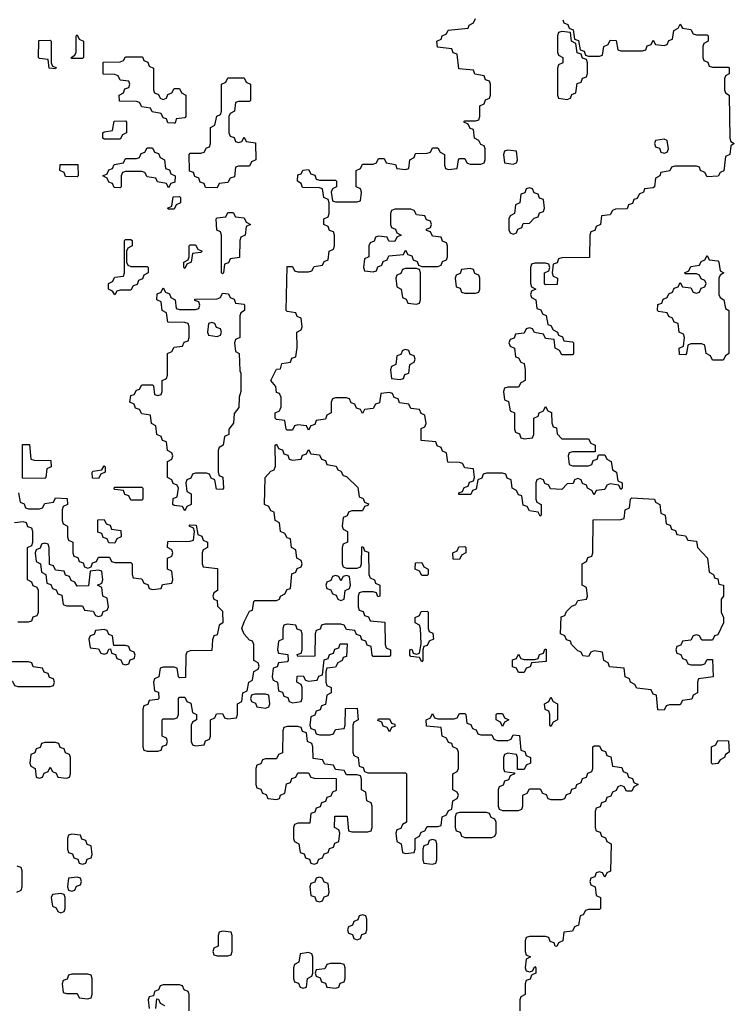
# Model space of a CAD drawing. Header units: inches. Extents: x 2777885 to 2884230, y 684484 to 829189.
# Tile 158 of 239: x 2857197 to 2859851, y 772854 to 776510. Entities that reach past the tile are written whole.
import ezdxf

# ---------------------------------------------------------------- set-up
doc = ezdxf.new("R2010")
doc.units = ezdxf.units.IN
doc.header["$MEASUREMENT"] = 0
doc.layers.add('C8757', color=7, linetype='Continuous')

msp = doc.modelspace()

# ---------------------------------------------------------------- linework, layer by layer
at = {"layer": 'C8757', "color": 6}
for points in [[(2859214, 776510), (2859218, 776498), (2859232.7, 776492.7), (2859238, 776478), (2859252.7, 776472.7), (2859258, 776438), (2859272.7, 776432.7), (2859278, 776398), (2859292.7, 776392.7), (2859298, 776378), (2859310, 776374), (2859350, 776374), (2859362, 776378), (2859366, 776410), (2859382, 776418), (2859390, 776434), (2859412.7, 776432.7), (2859418, 776398), (2859430, 776394), (2859510, 776394), (2859522, 776398), (2859527.3, 776412.7), (2859542, 776418), (2859550, 776434), (2859558, 776418), (2859590, 776414), (2859602, 776418), (2859607.3, 776432.7), (2859622, 776438), (2859626, 776470), (2859642, 776478), (2859650, 776494), (2859658, 776478), (2859690, 776474), (2859698, 776458), (2859710, 776454), (2859750, 776454), (2859754, 776450), (2859754, 776430), (2859738, 776422), (2859734, 776410), (2859734, 776370), (2859738, 776358), (2859752.7, 776352.7), (2859758, 776338), (2859770, 776334), (2859830, 776334), (2859832, 776330), (2859831.6, 776308.4), (2859818, 776302), (2859814, 776290), (2859814, 776250), (2859818, 776238), (2859832, 776230), (2859834, 776070), (2859838, 776058), (2859851, 776050), (2859838, 776042), (2859834, 776010), (2859818, 776002), (2859811.6, 775948.4), (2859798, 775942), (2859791.6, 775928.4), (2859750, 775926), (2859742, 775942), (2859726, 775950), (2859722, 775962), (2859710, 775966), (2859630, 775966), (2859618, 775962), (2859611.6, 775948.4), (2859578, 775942), (2859574, 775930), (2859558, 775922), (2859554, 775890), (2859550, 775886), (2859518, 775882), (2859514, 775870), (2859498, 775862), (2859490, 775846), (2859478, 775842), (2859472.7, 775827.3), (2859458, 775822), (2859452.7, 775807.3), (2859410, 775806), (2859398, 775802), (2859390, 775786), (2859358, 775782), (2859354, 775750), (2859338, 775742), (2859332.7, 775727.3), (2859318, 775722), (2859314, 775710), (2859312.7, 775627.3), (2859210, 775626), (2859198, 775622), (2859192.7, 775607.3), (2859178, 775602), (2859174, 775570), (2859178, 775558), (2859194, 775550), (2859192.7, 775527.3), (2859150, 775526), (2859146, 775530), (2859146, 775570), (2859162, 775578), (2859166, 775590), (2859162, 775602), (2859150, 775606), (2859110, 775606), (2859098, 775602), (2859094, 775590), (2859094, 775530), (2859098, 775518), (2859114, 775510), (2859098, 775502), (2859094, 775490), (2859098, 775478), (2859114, 775470), (2859118, 775438), (2859132.7, 775432.7), (2859138, 775418), (2859151.6, 775411.6), (2859158, 775378), (2859170, 775374), (2859178, 775358), (2859194, 775350), (2859198, 775338), (2859212.7, 775332.7), (2859218, 775318), (2859250, 775314), (2859254, 775310), (2859254, 775270), (2859250, 775266), (2859210, 775266), (2859202, 775282), (2859186, 775290), (2859182, 775322), (2859150, 775326), (2859142, 775342), (2859108.4, 775348.4), (2859102, 775362), (2859090, 775366), (2859078, 775362), (2859070, 775346), (2859038, 775342), (2859032.7, 775327.3), (2859018, 775322), (2859014, 775310), (2859018, 775298), (2859034, 775290), (2859038, 775258), (2859050, 775254), (2859058, 775238), (2859070, 775234), (2859074, 775210), (2859074, 775170), (2859058, 775162), (2859050, 775146), (2859010, 775146), (2858998, 775142), (2858994, 775130), (2858998, 775098), (2859012.7, 775092.7), (2859018, 775058), (2859034, 775050), (2859034, 774990), (2859038, 774978), (2859052.7, 774972.7), (2859058, 774958), (2859070, 774954), (2859102, 774958), (2859106, 774970), (2859106, 775030), (2859122, 775038), (2859126, 775050), (2859142, 775058), (2859150, 775074), (2859158, 775058), (2859171.6, 775051.6), (2859172.7, 775012.7), (2859178, 774998), (2859190, 774994), (2859192.7, 774972.7), (2859210, 774954), (2859310, 774954), (2859318, 774938), (2859334, 774930), (2859334, 774906), (2859250, 774906), (2859238, 774902), (2859234, 774890), (2859238, 774858), (2859250, 774854), (2859310, 774854), (2859322, 774858), (2859327.3, 774872.7), (2859342, 774878), (2859346, 774894), (2859370, 774894), (2859378, 774878), (2859394, 774870), (2859398, 774838), (2859414, 774830), (2859418, 774798), (2859434, 774790), (2859434, 774770), (2859430, 774766), (2859422, 774782), (2859390, 774786), (2859378, 774782), (2859370, 774766), (2859338, 774762), (2859330, 774746), (2859322, 774762), (2859306, 774770), (2859302, 774782), (2859287.3, 774787.3), (2859282, 774802), (2859270, 774806), (2859258, 774802), (2859252.7, 774787.3), (2859230, 774786), (2859210, 774766), (2859168.4, 774768.4), (2859162, 774782), (2859147.3, 774787.3), (2859142, 774802), (2859130, 774806), (2859118, 774802), (2859114, 774790), (2859114, 774730), (2859118, 774718), (2859134, 774710), (2859134, 774670), (2859130, 774666), (2859122, 774682), (2859090, 774686), (2859082, 774702), (2859067.3, 774707.3), (2859062, 774742), (2859050, 774746), (2859042, 774762), (2859026, 774770), (2859022, 774802), (2859007.3, 774807.3), (2859002, 774822), (2858990, 774826), (2858930, 774826), (2858918, 774822), (2858912.7, 774807.3), (2858898, 774802), (2858892.7, 774767.3), (2858878, 774762), (2858872.7, 774747.3), (2858827.3, 774747.3), (2858827.3, 774752.7), (2858842, 774758), (2858847.3, 774772.7), (2858862, 774778), (2858867.3, 774792.7), (2858882, 774798), (2858886, 774810), (2858882, 774842), (2858850, 774846), (2858842, 774862), (2858830, 774866), (2858787.3, 774867.3), (2858782, 774902), (2858767.3, 774907.3), (2858762, 774922), (2858747.3, 774927.3), (2858742, 774942), (2858687.3, 774947.3), (2858688.4, 774991.6), (2858702, 774998), (2858706, 775010), (2858702, 775042), (2858687.3, 775047.3), (2858682, 775062), (2858650, 775066), (2858642, 775082), (2858607.3, 775087.3), (2858602, 775102), (2858587.3, 775107.3), (2858582, 775122), (2858570, 775126), (2858538, 775122), (2858532.7, 775087.3), (2858518, 775082), (2858510, 775066), (2858478, 775062), (2858470, 775048), (2858462, 775062), (2858447.3, 775067.3), (2858442, 775082), (2858427.3, 775087.3), (2858422, 775102), (2858410, 775106), (2858370, 775106), (2858358, 775102), (2858354, 775090), (2858354, 775050), (2858338, 775042), (2858332.7, 775027.3), (2858298, 775022), (2858292.7, 775007.3), (2858278, 775002), (2858270, 774986), (2858262, 775002), (2858230, 775006), (2858218, 775002), (2858210, 774986), (2858190, 774986), (2858186, 774990), (2858182, 775022), (2858150, 775026), (2858146, 775030), (2858146, 775050), (2858162, 775058), (2858167.3, 775072.7), (2858167.3, 775107.3), (2858162, 775122), (2858150, 775126), (2858148, 775148), (2858129.2, 775170), (2858150, 775212), (2858166, 775214), (2858170, 775234), (2858202, 775238), (2858207.3, 775252.7), (2858222, 775258), (2858227.3, 775292.7), (2858226, 775350), (2858242, 775358), (2858246, 775370), (2858242, 775402), (2858227.3, 775407.3), (2858222, 775422), (2858190, 775426), (2858186, 775430), (2858190, 775594), (2858210, 775594), (2858218, 775578), (2858230, 775574), (2858270, 775574), (2858282, 775578), (2858290, 775594), (2858322, 775598), (2858327.3, 775612.7), (2858342, 775618), (2858346, 775650), (2858362, 775658), (2858366, 775670), (2858366, 775710), (2858362, 775722), (2858347.3, 775727.3), (2858342, 775742), (2858326, 775750), (2858326, 775770), (2858342, 775778), (2858346, 775790), (2858346, 775830), (2858342, 775842), (2858326, 775850), (2858322, 775882), (2858310, 775886), (2858247.3, 775887.3), (2858242, 775902), (2858228, 775910), (2858230, 775934), (2858242, 775938), (2858248.7, 775951.3), (2858270, 775954), (2858278, 775938), (2858292.7, 775932.7), (2858298, 775918), (2858310, 775914), (2858370, 775914), (2858374, 775910), (2858374, 775890), (2858358, 775882), (2858354, 775870), (2858358, 775838), (2858370, 775834), (2858450, 775834), (2858462, 775838), (2858466, 775870), (2858462, 775882), (2858446, 775890), (2858446, 775950), (2858462, 775958), (2858470, 775974), (2858510, 775974), (2858522, 775978), (2858530, 775994), (2858550, 775994), (2858558, 775978), (2858592.7, 775972.7), (2858598, 775958), (2858630, 775954), (2858642, 775958), (2858646, 775990), (2858662, 775998), (2858667.3, 776012.7), (2858710, 776014), (2858722, 776018), (2858730, 776034), (2858750, 776034), (2858758, 776018), (2858774, 776010), (2858774, 775970), (2858778, 775958), (2858790, 775954), (2858822, 775958), (2858826, 775990), (2858830, 775994), (2858850, 775994), (2858858, 775978), (2858870, 775974), (2858910, 775974), (2858922, 775978), (2858926, 775990), (2858926, 776030), (2858922, 776042), (2858910, 776046), (2858902, 776062), (2858886, 776070), (2858882, 776102), (2858870, 776106), (2858862, 776122), (2858846, 776130), (2858850, 776134), (2858890, 776134), (2858902, 776138), (2858906, 776150), (2858906, 776190), (2858922, 776198), (2858927.3, 776212.7), (2858942, 776218), (2858946, 776230), (2858946, 776270), (2858942, 776282), (2858927.3, 776287.3), (2858922, 776302), (2858887.3, 776307.3), (2858882, 776322), (2858827.3, 776327.3), (2858822, 776382), (2858807.3, 776387.3), (2858802, 776402), (2858748.4, 776408.4), (2858746, 776430), (2858762, 776438), (2858766, 776450), (2858782, 776458), (2858788.4, 776471.6), (2858862, 776478), (2858866, 776490), (2858882, 776498), (2858890, 776514)], [(2857192.7, 774752.7), (2857198, 774718), (2857212.7, 774712.7), (2857218, 774698), (2857230, 774694), (2857270, 774694), (2857282, 774698), (2857290, 774714), (2857322, 774718), (2857330, 774734), (2857372.7, 774732.7), (2857374, 774710), (2857358, 774702), (2857354, 774690), (2857354, 774650), (2857358, 774638), (2857374, 774630), (2857374, 774590), (2857378, 774578), (2857394, 774570), (2857394, 774530), (2857398, 774518), (2857412.7, 774512.7), (2857418, 774498), (2857432.7, 774492.7), (2857438, 774478), (2857450, 774474), (2857462, 774478), (2857467.3, 774492.7), (2857482, 774498), (2857490, 774514), (2857530, 774514), (2857538, 774498), (2857550, 774494), (2857610, 774494), (2857614, 774490), (2857614, 774450), (2857618, 774438), (2857650, 774434), (2857658, 774418), (2857672.7, 774412.7), (2857678, 774398), (2857690, 774394), (2857722, 774398), (2857727.3, 774412.7), (2857762, 774418), (2857766, 774430), (2857762, 774462), (2857746, 774470), (2857746, 774510), (2857762, 774518), (2857766, 774530), (2857762, 774542), (2857746, 774550), (2857747.3, 774572.7), (2857830, 774574), (2857842, 774578), (2857846, 774610), (2857842, 774622), (2857826, 774630), (2857830, 774634), (2857852.7, 774632.7), (2857858, 774598), (2857872.7, 774592.7), (2857878, 774578), (2857894, 774570), (2857894, 774550), (2857878, 774542), (2857874, 774530), (2857874, 774490), (2857878, 774478), (2857931.6, 774471.6), (2857931.3, 774390), (2857918, 774382), (2857914, 774370), (2857918, 774358), (2857930, 774354), (2857932, 774332), (2857950, 774314), (2857951.3, 774270), (2857938, 774262), (2857930, 774226), (2857918, 774222), (2857912.7, 774207.3), (2857910, 774168), (2857830, 774166), (2857818, 774162), (2857814, 774150), (2857812.7, 774067.3), (2857790, 774066), (2857786, 774070), (2857782, 774102), (2857770, 774106), (2857730, 774106), (2857718, 774102), (2857714, 774070), (2857698, 774062), (2857694, 774050), (2857698, 774018), (2857712.7, 774012.7), (2857714, 773990), (2857710, 773986), (2857678, 773982), (2857672.7, 773967.3), (2857658, 773962), (2857654, 773950), (2857654, 773810), (2857658, 773798), (2857670, 773794), (2857710, 773794), (2857722, 773798), (2857727.3, 773812.7), (2857742, 773818), (2857746, 773830), (2857742, 773842), (2857726, 773850), (2857726, 773910), (2857730, 773914), (2857770, 773914), (2857782, 773918), (2857786, 773930), (2857786, 773990), (2857790, 773994), (2857810, 773994), (2857818, 773978), (2857832.7, 773972.7), (2857838, 773938), (2857854, 773930), (2857854, 773910), (2857838, 773902), (2857834, 773890), (2857834, 773830), (2857838, 773818), (2857850, 773814), (2857882, 773818), (2857887.3, 773832.7), (2857902, 773838), (2857906, 773850), (2857906, 773910), (2857922, 773918), (2857927.3, 773932.7), (2857950, 773934), (2857958, 773918), (2857970, 773914), (2858002, 773918), (2858006, 773930), (2858006, 773970), (2858022, 773978), (2858026, 774010), (2858042, 774018), (2858048, 774050), (2858062, 774058), (2858066, 774090), (2858082, 774098), (2858086, 774110), (2858082, 774122), (2858066, 774130), (2858066, 774190), (2858062, 774202), (2858050, 774206), (2858030, 774228), (2858022, 774250), (2858030, 774274), (2858050, 774314), (2858062, 774318), (2858066, 774350), (2858070, 774354), (2858150, 774354), (2858162, 774358), (2858166, 774370), (2858182, 774378), (2858190, 774394), (2858202, 774398), (2858207.3, 774452.7), (2858222, 774458), (2858227.3, 774472.7), (2858242, 774478), (2858246, 774490), (2858242, 774502), (2858226, 774510), (2858222, 774542), (2858206, 774550), (2858202, 774582), (2858190, 774586), (2858182, 774602), (2858166, 774610), (2858162, 774642), (2858146, 774650), (2858142, 774682), (2858130, 774686), (2858122, 774702), (2858106, 774710), (2858109, 774810), (2858130, 774834), (2858142, 774838), (2858147.3, 774852.7), (2858146, 774930), (2858150, 774934), (2858158, 774918), (2858172.7, 774912.7), (2858178, 774898), (2858192.7, 774892.7), (2858198, 774878), (2858210, 774874), (2858242, 774878), (2858247.3, 774892.7), (2858262, 774898), (2858270, 774914), (2858278, 774898), (2858310, 774894), (2858318, 774878), (2858332.7, 774872.7), (2858338, 774858), (2858372.7, 774852.7), (2858378, 774838), (2858390, 774834), (2858398, 774818), (2858410, 774814), (2858452.7, 774772.7), (2858458, 774738), (2858472.7, 774732.7), (2858478, 774718), (2858492.7, 774712.7), (2858490, 774706), (2858478, 774702), (2858470, 774686), (2858430, 774686), (2858418, 774682), (2858412.7, 774667.3), (2858398, 774662), (2858394, 774630), (2858398, 774618), (2858414, 774610), (2858414, 774570), (2858398, 774562), (2858394, 774550), (2858394, 774490), (2858398, 774478), (2858410, 774474), (2858450, 774474), (2858462, 774478), (2858466, 774490), (2858467.3, 774552.7), (2858472.7, 774552.7), (2858478, 774538), (2858492.7, 774532.7), (2858494, 774450), (2858498, 774438), (2858514, 774430), (2858518, 774418), (2858534, 774410), (2858534, 774370), (2858527.3, 774367.3), (2858522, 774382), (2858510, 774386), (2858470, 774386), (2858458, 774382), (2858454, 774370), (2858454, 774330), (2858458, 774318), (2858472.7, 774312.7), (2858478, 774298), (2858492.7, 774292.7), (2858498, 774278), (2858552.7, 774272.7), (2858554, 774190), (2858558, 774178), (2858574, 774170), (2858574, 774150), (2858570, 774146), (2858510, 774146), (2858506, 774150), (2858502, 774182), (2858487.3, 774187.3), (2858482, 774202), (2858467.3, 774207.3), (2858462, 774222), (2858447.3, 774227.3), (2858442, 774242), (2858410, 774246), (2858402, 774262), (2858390, 774266), (2858330, 774266), (2858318, 774262), (2858312.7, 774247.3), (2858298, 774242), (2858294, 774230), (2858292.7, 774147.3), (2858230, 774146), (2858227.3, 774152.7), (2858242, 774158), (2858246, 774170), (2858246, 774230), (2858242, 774242), (2858227.3, 774247.3), (2858222, 774262), (2858190, 774266), (2858178, 774262), (2858174, 774250), (2858174, 774210), (2858158, 774202), (2858154, 774170), (2858158, 774158), (2858192.7, 774152.7), (2858194, 774130), (2858190, 774126), (2858158, 774122), (2858152.7, 774107.3), (2858138, 774102), (2858134, 774070), (2858138, 774058), (2858154, 774050), (2858158, 774018), (2858172.7, 774012.7), (2858178, 773998), (2858192.7, 773992.7), (2858198, 773978), (2858210, 773974), (2858242, 773978), (2858246, 773990), (2858246, 774030), (2858242, 774042), (2858226, 774050), (2858227.3, 774072.7), (2858250, 774074), (2858258, 774058), (2858270, 774054), (2858302, 774058), (2858307.3, 774072.7), (2858322, 774078), (2858327.3, 774132.7), (2858342, 774138), (2858347.3, 774152.7), (2858362, 774158), (2858367.3, 774172.7), (2858382, 774178), (2858387.3, 774192.7), (2858412.7, 774192.7), (2858410, 774146), (2858398, 774142), (2858394, 774130), (2858378, 774122), (2858370, 774106), (2858338, 774102), (2858334, 774090), (2858334, 774050), (2858338, 774038), (2858354, 774030), (2858354, 774010), (2858338, 774002), (2858332.7, 773967.3), (2858318, 773962), (2858312.7, 773947.3), (2858298, 773942), (2858292.7, 773927.3), (2858278, 773922), (2858274, 773890), (2858278, 773878), (2858292.7, 773872.7), (2858298, 773858), (2858310, 773854), (2858350, 773854), (2858362, 773858), (2858370, 773874), (2858402, 773878), (2858406, 773890), (2858407.3, 773952.7), (2858450, 773954), (2858454, 773910), (2858438, 773902), (2858434, 773890), (2858434, 773790), (2858438, 773778), (2858454, 773770), (2858458, 773738), (2858472.7, 773732.7), (2858478, 773718), (2858490, 773714), (2858630, 773714), (2858634, 773710), (2858634, 773530), (2858618, 773522), (2858612.7, 773507.3), (2858598, 773502), (2858594, 773490), (2858598, 773458), (2858614, 773450), (2858618, 773418), (2858630, 773414), (2858662, 773418), (2858666, 773430), (2858666, 773470), (2858682, 773478), (2858687.3, 773492.7), (2858702, 773498), (2858710, 773514), (2858750, 773514), (2858762, 773518), (2858766, 773550), (2858782, 773558), (2858790, 773574), (2858802, 773578), (2858806, 773610), (2858822, 773618), (2858826, 773630), (2858822, 773642), (2858806, 773650), (2858806, 773710), (2858822, 773718), (2858826, 773730), (2858826, 773790), (2858822, 773802), (2858806, 773810), (2858802, 773822), (2858790, 773826), (2858782, 773842), (2858766, 773850), (2858762, 773882), (2858707.3, 773887.3), (2858706, 773910), (2858722, 773918), (2858730, 773934), (2858738, 773918), (2858750, 773914), (2858810, 773914), (2858822, 773918), (2858830, 773934), (2858850, 773934), (2858854, 773930), (2858858, 773898), (2858872.7, 773892.7), (2858878, 773878), (2858892.7, 773872.7), (2858898, 773858), (2858910, 773854), (2858950, 773854), (2858958, 773838), (2858970, 773834), (2859010, 773834), (2859022, 773838), (2859030, 773854), (2859052.7, 773852.7), (2859058, 773798), (2859072.7, 773792.7), (2859078, 773778), (2859094, 773770), (2859094, 773750), (2859078, 773742), (2859070, 773726), (2859046, 773726), (2859046, 773770), (2859042, 773782), (2859010, 773786), (2858998, 773782), (2858994, 773770), (2858994, 773730), (2858998, 773718), (2859034, 773714), (2859034, 773710), (2859018, 773702), (2859012.7, 773687.3), (2858998, 773682), (2858992.7, 773667.3), (2858978, 773662), (2858974, 773650), (2858974, 773590), (2858978, 773578), (2858990, 773574), (2859050, 773574), (2859062, 773578), (2859066, 773590), (2859066, 773630), (2859082, 773638), (2859090, 773654), (2859130, 773654), (2859138, 773638), (2859152.7, 773632.7), (2859158, 773618), (2859170, 773614), (2859210, 773614), (2859222, 773618), (2859227.3, 773632.7), (2859242, 773638), (2859247.3, 773652.7), (2859262, 773658), (2859266, 773670), (2859282, 773678), (2859287.3, 773692.7), (2859302, 773698), (2859307.3, 773712.7), (2859322, 773718), (2859326, 773730), (2859326, 773810), (2859330, 773814), (2859350, 773814), (2859358, 773798), (2859372.7, 773792.7), (2859378, 773778), (2859392.7, 773772.7), (2859398, 773738), (2859432.7, 773732.7), (2859438, 773718), (2859452.7, 773712.7), (2859458, 773698), (2859472.7, 773692.7), (2859478, 773678), (2859494, 773670), (2859478, 773662), (2859470, 773646), (2859450, 773646), (2859442, 773662), (2859430, 773666), (2859418, 773662), (2859412.7, 773647.3), (2859398, 773642), (2859392.7, 773627.3), (2859378, 773622), (2859372.7, 773607.3), (2859358, 773602), (2859352.7, 773587.3), (2859338, 773582), (2859334, 773570), (2859334, 773510), (2859338, 773498), (2859352.7, 773492.7), (2859358, 773478), (2859372.7, 773472.7), (2859378, 773458), (2859394, 773450), (2859391.6, 773348.4), (2859378, 773342), (2859370, 773326), (2859362, 773342), (2859350, 773346), (2859338, 773342), (2859332.7, 773327.3), (2859318, 773322), (2859314, 773310), (2859318, 773298), (2859334, 773290), (2859338, 773258), (2859354, 773250), (2859354, 773210), (2859350, 773206), (2859310, 773206), (2859298, 773202), (2859290, 773186), (2859278, 773182), (2859272.7, 773147.3), (2859258, 773142), (2859250, 773126), (2859218, 773122), (2859214, 773090), (2859198, 773082), (2859191.6, 773068.4), (2859186, 773070), (2859182, 773082), (2859167.3, 773087.3), (2859162, 773102), (2859150, 773106), (2859090, 773106), (2859078, 773102), (2859074, 773090), (2859074, 773050), (2859078, 773038), (2859094, 773030), (2859078, 773022), (2859074, 772990), (2859078, 772978), (2859090, 772974), (2859102, 772978), (2859110, 772994), (2859114, 772990), (2859114, 772970), (2859098, 772962), (2859092.7, 772947.3), (2859078, 772942), (2859074, 772930), (2859074, 772890), (2859058, 772882), (2859054, 772870), (2859054, 772830)], [(2857190, 774274), (2857230, 774274), (2857242, 774278), (2857247.3, 774292.7), (2857262, 774298), (2857266, 774310), (2857266, 774390), (2857262, 774402), (2857247.3, 774407.3), (2857242, 774422), (2857226, 774430), (2857226, 774550), (2857242, 774558), (2857246, 774570), (2857246, 774610), (2857242, 774622), (2857227.3, 774627.3), (2857222, 774642), (2857210, 774646), (2857178, 774642)], [(2857186, 773270), (2857202, 773278), (2857206, 773290), (2857206, 773350), (2857202, 773362), (2857187.3, 773367.3)], [(2857826, 772830), (2857826, 772890), (2857822, 772902), (2857807.3, 772907.3), (2857802, 772922), (2857790, 772926), (2857730, 772926), (2857718, 772922), (2857712.7, 772907.3), (2857698, 772902), (2857694, 772886), (2857678, 772882), (2857674, 772870), (2857678, 772838)], [(2857702, 772838), (2857706, 772874), (2857712.7, 772872.7), (2857718, 772858), (2857734, 772850)]]:
    msp.add_lwpolyline(points, dxfattribs=at)
for points in [[(2859210, 776466), (2859198, 776462), (2859194, 776450), (2859194, 776390), (2859198, 776378), (2859214, 776370), (2859214, 776350), (2859198, 776342), (2859194, 776330), (2859194, 776230), (2859198, 776218), (2859230, 776214), (2859242, 776218), (2859247.3, 776232.7), (2859262, 776238), (2859267.3, 776272.7), (2859282, 776278), (2859287.3, 776292.7), (2859302, 776298), (2859306, 776310), (2859306, 776350), (2859302, 776362), (2859287.3, 776367.3), (2859282, 776382), (2859267.3, 776387.3), (2859262, 776422), (2859246, 776430), (2859242, 776462)], [(2857330, 776328), (2857306, 776330), (2857302, 776362), (2857270, 776366), (2857266, 776370), (2857267.3, 776432.7), (2857310, 776434), (2857314, 776430), (2857314, 776350), (2857318, 776338), (2857332.7, 776332.7)], [(2857390, 776366), (2857388, 776370), (2857402, 776378), (2857406, 776390), (2857406, 776450), (2857410, 776454), (2857418, 776438), (2857434, 776430), (2857434, 776370), (2857430, 776366)], [(2857730, 776214), (2857742, 776218), (2857747.3, 776232.7), (2857762, 776238), (2857770, 776254), (2857790, 776254), (2857798, 776238), (2857814, 776230), (2857814, 776150), (2857810, 776146), (2857778, 776142), (2857774, 776126), (2857770, 776126), (2857747.3, 776127.3), (2857742, 776142), (2857730, 776146), (2857722, 776162), (2857688.4, 776168.4), (2857682, 776182), (2857650, 776186), (2857642, 776202), (2857630, 776206), (2857567.3, 776207.3), (2857566, 776230), (2857582, 776238), (2857587.3, 776252.7), (2857602, 776258), (2857606, 776270), (2857602, 776282), (2857570, 776286), (2857562, 776302), (2857550, 776306), (2857507.3, 776307.3), (2857507.3, 776352.7), (2857570, 776354), (2857582, 776358), (2857590, 776372), (2857652.7, 776372.7), (2857658, 776358), (2857672.7, 776352.7), (2857678, 776338), (2857694, 776330), (2857694, 776250), (2857698, 776238), (2857712.7, 776232.7), (2857718, 776218)], [(2858010, 776054), (2858022, 776058), (2858030, 776074), (2858038, 776058), (2858072.7, 776052.7), (2858074, 775990), (2858058, 775982), (2858050, 775966), (2858010, 775966), (2857998, 775962), (2857994, 775926), (2857978, 775922), (2857970, 775906), (2857938, 775902), (2857930, 775886), (2857887.3, 775887.3), (2857882, 775902), (2857867.3, 775907.3), (2857862, 775922), (2857847.3, 775927.3), (2857842, 775942), (2857827.3, 775947.3), (2857826, 776010), (2857830, 776014), (2857870, 776014), (2857882, 776018), (2857890, 776034), (2857902, 776038), (2857906, 776050), (2857906, 776110), (2857922, 776118), (2857928.4, 776151.6), (2857942, 776158), (2857946, 776170), (2857946, 776270), (2857962, 776278), (2857970, 776294), (2858030, 776294), (2858038, 776278), (2858054, 776270), (2858054, 776210), (2858050, 776206), (2858010, 776206), (2857998, 776202), (2857994, 776170), (2857978, 776162), (2857974, 776150), (2857974, 776090), (2857978, 776078), (2857992.7, 776072.7), (2857998, 776058)], [(2857510, 776066), (2857506, 776070), (2857506, 776090), (2857510, 776094), (2857542, 776098), (2857547.3, 776132.7), (2857590, 776134), (2857594, 776130), (2857594, 776090), (2857578, 776082), (2857570, 776066)], [(2859590, 776066), (2859558, 776062), (2859554, 776050), (2859558, 776038), (2859572.7, 776032.7), (2859578, 776018), (2859590, 776014), (2859602, 776018), (2859606, 776030), (2859602, 776062)], [(2857750, 775886), (2857742, 775902), (2857708.4, 775908.4), (2857702, 775922), (2857670, 775926), (2857662, 775942), (2857650, 775946), (2857590, 775946), (2857578, 775942), (2857574, 775930), (2857574, 775890), (2857570, 775886), (2857547.3, 775887.3), (2857542, 775902), (2857527.3, 775907.3), (2857522, 775922), (2857506, 775930), (2857522, 775938), (2857527.3, 775952.7), (2857542, 775958), (2857547.3, 775972.7), (2857582, 775978), (2857590, 775994), (2857630, 775994), (2857642, 775998), (2857647.3, 776012.7), (2857662, 776018), (2857670, 776034), (2857690, 776034), (2857698, 776018), (2857712.7, 776012.7), (2857718, 775998), (2857734, 775990), (2857738, 775958), (2857752.7, 775952.7), (2857758, 775938), (2857774, 775930), (2857772.7, 775907.3), (2857758, 775902)], [(2859010, 776026), (2858998, 776022), (2858994, 776010), (2858998, 775978), (2859030, 775974), (2859042, 775978), (2859046, 775990), (2859042, 776022)], [(2857410, 775926), (2857367.3, 775927.3), (2857362, 775942), (2857346, 775950), (2857347.3, 775972.7), (2857412.7, 775972.7), (2857414, 775930)], [(2859090, 775886), (2859078, 775882), (2859072.7, 775867.3), (2859058, 775862), (2859054, 775830), (2859038, 775822), (2859034, 775790), (2859018, 775782), (2859014, 775770), (2859014, 775730), (2859018, 775718), (2859030, 775714), (2859042, 775718), (2859047.3, 775732.7), (2859062, 775738), (2859067.3, 775752.7), (2859090, 775754), (2859107.3, 775772.7), (2859122, 775778), (2859127.3, 775792.7), (2859142, 775798), (2859146, 775810), (2859142, 775842), (2859127.3, 775847.3), (2859122, 775862), (2859107.3, 775867.3), (2859102, 775882)], [(2857750, 775806), (2857746, 775810), (2857762, 775818), (2857767.3, 775852.7), (2857790, 775854), (2857794, 775850), (2857794, 775830), (2857778, 775822), (2857770, 775806)], [(2858650, 775806), (2858590, 775806), (2858578, 775802), (2858574, 775790), (2858574, 775750), (2858578, 775738), (2858592.7, 775732.7), (2858598, 775718), (2858614, 775710), (2858598, 775702), (2858590, 775686), (2858567.3, 775687.3), (2858562, 775702), (2858530, 775706), (2858518, 775702), (2858512.7, 775687.3), (2858498, 775682), (2858494, 775670), (2858494, 775630), (2858478, 775622), (2858474, 775590), (2858478, 775578), (2858510, 775574), (2858522, 775578), (2858527.3, 775592.7), (2858542, 775598), (2858547.3, 775612.7), (2858562, 775618), (2858567.3, 775632.7), (2858622, 775638), (2858630, 775654), (2858638, 775638), (2858652.7, 775632.7), (2858658, 775618), (2858672.7, 775612.7), (2858678, 775598), (2858690, 775594), (2858750, 775594), (2858762, 775598), (2858767.3, 775612.7), (2858782, 775618), (2858786, 775630), (2858786, 775670), (2858782, 775682), (2858767.3, 775687.3), (2858762, 775702), (2858730, 775706), (2858722, 775722), (2858707.3, 775727.3), (2858707.3, 775732.7), (2858722, 775738), (2858726, 775750), (2858722, 775762), (2858707.3, 775767.3), (2858702, 775782), (2858670, 775786), (2858662, 775802)], [(2857950, 775566), (2857946, 775570), (2857946, 775710), (2857942, 775722), (2857928.4, 775728.4), (2857926, 775770), (2857930, 775774), (2857962, 775778), (2857970, 775794), (2857990, 775794), (2857998, 775778), (2858030, 775774), (2858038, 775758), (2858054, 775750), (2858038, 775742), (2858034, 775710), (2858018, 775702), (2858014, 775690), (2858012.7, 775627.3), (2857978, 775622), (2857972.7, 775607.3), (2857958, 775602), (2857954, 775570)], [(2857610, 775594), (2857670, 775594), (2857674, 775590), (2857674, 775570), (2857658, 775562), (2857652.7, 775547.3), (2857638, 775542), (2857632.7, 775527.3), (2857618, 775522), (2857610, 775506), (2857570, 775506), (2857558, 775502), (2857550, 775488), (2857542, 775502), (2857526, 775510), (2857526, 775530), (2857542, 775538), (2857550, 775554), (2857582, 775558), (2857586, 775570), (2857586, 775690), (2857590, 775694), (2857610, 775694), (2857614, 775690), (2857614, 775670), (2857598, 775662), (2857594, 775650), (2857594, 775610), (2857598, 775598)], [(2857810, 775586), (2857806, 775590), (2857806, 775610), (2857822, 775618), (2857826, 775630), (2857826, 775670), (2857830, 775674), (2857850, 775674), (2857858, 775658), (2857874, 775650), (2857870, 775646), (2857838, 775642), (2857834, 775610), (2857818, 775602)], [(2859770, 775246), (2859762, 775262), (2859746, 775270), (2859742, 775302), (2859730, 775306), (2859690, 775306), (2859678, 775302), (2859674, 775270), (2859670, 775266), (2859647.3, 775267.3), (2859646, 775290), (2859662, 775298), (2859666, 775330), (2859662, 775342), (2859646, 775350), (2859642, 775382), (2859627.3, 775387.3), (2859622, 775402), (2859607.3, 775407.3), (2859602, 775422), (2859570, 775426), (2859566, 775430), (2859567.3, 775452.7), (2859582, 775458), (2859587.3, 775472.7), (2859602, 775478), (2859607.3, 775492.7), (2859622, 775498), (2859627.3, 775512.7), (2859642, 775518), (2859650, 775534), (2859658, 775518), (2859690, 775514), (2859698, 775498), (2859710, 775494), (2859722, 775498), (2859727.3, 775512.7), (2859742, 775518), (2859746, 775530), (2859742, 775542), (2859727.3, 775547.3), (2859722, 775562), (2859710, 775566), (2859670, 775566), (2859666, 775570), (2859682, 775578), (2859690, 775594), (2859722, 775598), (2859727.3, 775612.7), (2859742, 775618), (2859750, 775634), (2859758, 775618), (2859790, 775614), (2859794, 775610), (2859798, 775578), (2859812, 775570), (2859798, 775562), (2859794, 775550), (2859794, 775490), (2859798, 775478), (2859812, 775470), (2859818, 775438), (2859831, 775430), (2859831, 775270), (2859818, 775262), (2859810, 775246)], [(2858670, 775586), (2858630, 775586), (2858618, 775582), (2858612.7, 775567.3), (2858598, 775562), (2858594, 775550), (2858598, 775518), (2858614, 775510), (2858618, 775478), (2858632.7, 775472.7), (2858638, 775458), (2858670, 775454), (2858682, 775458), (2858686, 775470), (2858686, 775570), (2858682, 775582)], [(2858870, 775586), (2858838, 775582), (2858832.7, 775567.3), (2858818, 775562), (2858814, 775550), (2858818, 775518), (2858832.7, 775512.7), (2858838, 775498), (2858850, 775494), (2858890, 775494), (2858902, 775498), (2858906, 775510), (2858906, 775550), (2858902, 775562), (2858887.3, 775567.3), (2858882, 775582)], [(2857790, 775434), (2857850, 775434), (2857862, 775438), (2857866, 775450), (2857862, 775462), (2857847.3, 775467.3), (2857847.3, 775472.7), (2857930, 775474), (2857942, 775478), (2857950, 775494), (2857972.7, 775492.7), (2857978, 775478), (2857992.7, 775472.7), (2857998, 775458), (2858030, 775454), (2858032, 775450), (2858032, 775430), (2858018, 775422), (2858014, 775410), (2858014, 775330), (2857998, 775322), (2857994, 775310), (2857998, 775278), (2858012, 775270), (2858014, 775206), (2858018, 775198), (2858018, 775130), (2858011.6, 775108.4), (2858011, 775070), (2857992.7, 775047.3), (2857991.3, 775011.3), (2857974, 774990), (2857974, 774970), (2857958, 774962), (2857952, 774930), (2857938, 774922), (2857934, 774910), (2857934, 774830), (2857938, 774818), (2857951.6, 774811.6), (2857954, 774770), (2857950, 774766), (2857927.3, 774767.3), (2857922, 774802), (2857907.3, 774807.3), (2857902, 774822), (2857890, 774826), (2857850, 774826), (2857838, 774822), (2857832.7, 774807.3), (2857818, 774802), (2857814, 774790), (2857818, 774758), (2857834, 774750), (2857834, 774710), (2857818, 774702), (2857810, 774686), (2857802, 774702), (2857770, 774706), (2857766, 774710), (2857767.3, 774732.7), (2857782, 774738), (2857786, 774770), (2857782, 774782), (2857767.3, 774787.3), (2857762, 774802), (2857746, 774810), (2857746, 774870), (2857762, 774878), (2857766, 774890), (2857762, 774902), (2857746, 774910), (2857742, 774942), (2857727.3, 774947.3), (2857722, 774962), (2857706, 774970), (2857702, 775002), (2857686, 775010), (2857682, 775042), (2857650, 775046), (2857642, 775062), (2857627.3, 775067.3), (2857622, 775082), (2857606, 775090), (2857610, 775114), (2857622, 775118), (2857630, 775134), (2857642, 775138), (2857650, 775154), (2857690, 775154), (2857694, 775150), (2857698, 775118), (2857710, 775114), (2857722, 775118), (2857726, 775130), (2857726, 775170), (2857742, 775178), (2857746, 775190), (2857746, 775270), (2857762, 775278), (2857770, 775294), (2857802, 775298), (2857807.3, 775312.7), (2857822, 775318), (2857826, 775330), (2857826, 775370), (2857822, 775382), (2857810, 775386), (2857747.3, 775387.3), (2857742, 775422), (2857726, 775430), (2857722, 775462), (2857706, 775470), (2857707.3, 775492.7), (2857722, 775498), (2857730, 775514), (2857738, 775498), (2857752.7, 775492.7), (2857758, 775478), (2857774, 775470), (2857778, 775438)], [(2857910, 775386), (2857898, 775382), (2857894, 775350), (2857898, 775338), (2857930, 775334), (2857942, 775338), (2857946, 775350), (2857942, 775362), (2857927.3, 775367.3), (2857922, 775382)], [(2858630, 775286), (2858618, 775282), (2858612.7, 775267.3), (2858598, 775262), (2858594, 775230), (2858578, 775222), (2858574, 775210), (2858578, 775178), (2858610, 775174), (2858622, 775178), (2858627.3, 775192.7), (2858642, 775198), (2858646, 775230), (2858662, 775238), (2858666, 775250), (2858662, 775262), (2858647.3, 775267.3), (2858642, 775282)], [(2857290, 774806), (2857207.3, 774807.3), (2857207.3, 774932.7), (2857232.7, 774932.7), (2857238, 774878), (2857250, 774874), (2857312.7, 774872.7), (2857314, 774850), (2857298, 774842), (2857294, 774810)], [(2857490, 774806), (2857467.3, 774807.3), (2857466, 774830), (2857470, 774834), (2857502, 774838), (2857510, 774854), (2857514, 774850), (2857514, 774830), (2857498, 774822)], [(2857610, 774726), (2857602, 774742), (2857587.3, 774747.3), (2857582, 774762), (2857550, 774766), (2857546, 774770), (2857550, 774774), (2857650, 774774), (2857654, 774770), (2857654, 774730), (2857650, 774726)], [(2859730, 774206), (2859722, 774222), (2859710, 774226), (2859698, 774222), (2859690, 774206), (2859658, 774202), (2859652.7, 774187.3), (2859638, 774182), (2859634, 774170), (2859638, 774158), (2859652.7, 774152.7), (2859658, 774138), (2859672.7, 774132.7), (2859678, 774118), (2859690, 774114), (2859730, 774114), (2859742, 774118), (2859750, 774134), (2859770, 774134), (2859772, 774070), (2859718, 774062), (2859714, 774050), (2859714, 774010), (2859698, 774002), (2859692.7, 773987.3), (2859658, 773982), (2859650, 773966), (2859610, 773966), (2859598, 773962), (2859590, 773946), (2859567.3, 773947.3), (2859562, 774002), (2859550, 774006), (2859542, 774022), (2859488.4, 774028.4), (2859482, 774042), (2859466, 774050), (2859462, 774062), (2859446, 774070), (2859442, 774102), (2859387.3, 774107.3), (2859382, 774122), (2859366, 774130), (2859362, 774162), (2859330, 774166), (2859318, 774162), (2859310, 774146), (2859288.4, 774148.4), (2859282, 774162), (2859270, 774166), (2859246, 774190), (2859242, 774202), (2859227.3, 774207.3), (2859222, 774222), (2859206, 774230), (2859207.3, 774292.7), (2859222, 774298), (2859227.3, 774312.7), (2859247.3, 774332.7), (2859262, 774338), (2859270, 774354), (2859302, 774358), (2859306, 774370), (2859302, 774402), (2859286, 774410), (2859286, 774490), (2859302, 774498), (2859307.3, 774512.7), (2859322, 774518), (2859326, 774530), (2859327.3, 774652.7), (2859430, 774654), (2859442, 774658), (2859446, 774690), (2859462, 774698), (2859466, 774730), (2859470, 774734), (2859554, 774730), (2859558, 774718), (2859574, 774710), (2859578, 774678), (2859594, 774670), (2859598, 774638), (2859612.7, 774632.7), (2859618, 774618), (2859632.7, 774612.7), (2859638, 774598), (2859670, 774594), (2859678, 774578), (2859710, 774574), (2859714, 774550), (2859752, 774510), (2859758, 774458), (2859774, 774450), (2859778, 774438), (2859790, 774434), (2859794, 774414), (2859810.8, 774410), (2859811, 774370), (2859802, 774358), (2859802, 774310), (2859811, 774290), (2859811, 774270), (2859790, 774226), (2859778, 774222), (2859770, 774206)], [(2857550, 774566), (2857527.3, 774567.3), (2857522, 774582), (2857507.3, 774587.3), (2857502, 774602), (2857487.3, 774607.3), (2857487.3, 774652.7), (2857510, 774654), (2857518, 774638), (2857532.7, 774632.7), (2857538, 774618), (2857572.7, 774612.7), (2857574, 774590), (2857558, 774582)], [(2857290, 774566), (2857278, 774562), (2857272.7, 774547.3), (2857258, 774542), (2857254, 774530), (2857258, 774498), (2857274, 774490), (2857278, 774458), (2857294, 774450), (2857298, 774418), (2857312.7, 774412.7), (2857318, 774398), (2857332.7, 774392.7), (2857338, 774378), (2857352.7, 774372.7), (2857358, 774338), (2857370, 774334), (2857430, 774334), (2857438, 774318), (2857470, 774314), (2857478, 774298), (2857490, 774294), (2857502, 774298), (2857507.3, 774312.7), (2857522, 774318), (2857526, 774330), (2857522, 774362), (2857506, 774370), (2857502, 774402), (2857486, 774410), (2857502, 774418), (2857506, 774430), (2857502, 774462), (2857490, 774466), (2857458, 774462), (2857452.7, 774407.3), (2857410, 774406), (2857402, 774422), (2857387.3, 774427.3), (2857382, 774442), (2857367.3, 774447.3), (2857362, 774462), (2857330, 774466), (2857322, 774482), (2857307.3, 774487.3), (2857306, 774550), (2857302, 774562)], [(2858830, 774506), (2858807.3, 774507.3), (2858806, 774530), (2858822, 774538), (2858827.3, 774552.7), (2858850, 774554), (2858854, 774550), (2858854, 774530), (2858838, 774522)], [(2858690, 774446), (2858682, 774462), (2858666, 774470), (2858667.3, 774492.7), (2858690, 774494), (2858698, 774478), (2858714, 774470), (2858714, 774450), (2858710, 774446)], [(2858410, 774446), (2858398, 774442), (2858390, 774426), (2858382, 774442), (2858370, 774446), (2858358, 774442), (2858352.7, 774427.3), (2858338, 774422), (2858334, 774410), (2858338, 774398), (2858352.7, 774392.7), (2858358, 774378), (2858372.7, 774372.7), (2858378, 774358), (2858390, 774354), (2858402, 774358), (2858406, 774390), (2858422, 774398), (2858426, 774410), (2858422, 774442)], [(2858690, 774126), (2858682, 774142), (2858650, 774146), (2858646, 774150), (2858646, 774170), (2858652.7, 774172.7), (2858658, 774158), (2858670, 774154), (2858682, 774158), (2858687.3, 774192.7), (2858686, 774250), (2858682, 774262), (2858666, 774270), (2858666, 774290), (2858682, 774298), (2858687.3, 774312.7), (2858710, 774314), (2858714, 774310), (2858714, 774250), (2858718, 774238), (2858731.6, 774231.6), (2858734, 774210), (2858718, 774202), (2858710, 774186), (2858698, 774182), (2858694, 774170), (2858694, 774130)], [(2857510, 774246), (2857478, 774242), (2857472.7, 774227.3), (2857458, 774222), (2857454, 774210), (2857458, 774178), (2857490, 774174), (2857498, 774158), (2857510, 774154), (2857522, 774158), (2857527.3, 774172.7), (2857534, 774174), (2857538, 774158), (2857552.7, 774152.7), (2857558, 774138), (2857572.7, 774132.7), (2857578, 774118), (2857590, 774114), (2857602, 774118), (2857607.3, 774132.7), (2857622, 774138), (2857626, 774150), (2857622, 774162), (2857607.3, 774167.3), (2857602, 774182), (2857590, 774186), (2857546, 774186), (2857542, 774222), (2857527.3, 774227.3), (2857522, 774242)], [(2859050, 774086), (2859042, 774102), (2859027.3, 774107.3), (2859027.3, 774132.7), (2859042, 774138), (2859050, 774154), (2859058, 774138), (2859070, 774134), (2859110, 774134), (2859122, 774138), (2859127.3, 774152.7), (2859142, 774158), (2859147.3, 774172.7), (2859152.7, 774172.7), (2859152.7, 774127.3), (2859098, 774122), (2859092.7, 774107.3), (2859078, 774102), (2859070, 774086)], [(2857230, 774126), (2857170, 774126), (2857158, 774122), (2857152.7, 774107.3), (2857138, 774102), (2857134, 774090), (2857138, 774058), (2857170, 774054), (2857178, 774038), (2857190, 774034), (2857310, 774034), (2857322, 774038), (2857326, 774050), (2857322, 774062), (2857307.3, 774067.3), (2857302, 774082), (2857287.3, 774087.3), (2857282, 774102), (2857247.3, 774107.3), (2857242, 774122)], [(2858110, 774006), (2858070, 774006), (2858058, 774002), (2858054, 773990), (2858058, 773978), (2858072.7, 773972.7), (2858078, 773958), (2858110, 773954), (2858122, 773958), (2858126, 773970), (2858122, 774002)], [(2859170, 773886), (2859166, 773890), (2859166, 773930), (2859162, 773942), (2859148.4, 773948.4), (2859146, 773970), (2859162, 773978), (2859170, 773994), (2859178, 773978), (2859194, 773970), (2859194, 773910), (2859178, 773902)], [(2858570, 773866), (2858562, 773882), (2858547.3, 773887.3), (2858542, 773902), (2858527.3, 773907.3), (2858530, 773914), (2858570, 773914), (2858578, 773898), (2858590, 773894), (2858590, 773886), (2858578, 773882)], [(2858990, 773886), (2858982, 773902), (2858966, 773910), (2858966, 773930), (2858970, 773934), (2858990, 773934), (2858998, 773918), (2859014, 773910), (2858998, 773902)], [(2858230, 773886), (2858190, 773886), (2858178, 773882), (2858174, 773870), (2858172.7, 773787.3), (2858158, 773782), (2858150, 773766), (2858110, 773766), (2858098, 773762), (2858092.7, 773747.3), (2858078, 773742), (2858074, 773730), (2858074, 773670), (2858078, 773658), (2858092.7, 773652.7), (2858098, 773638), (2858112.7, 773632.7), (2858118, 773618), (2858150, 773614), (2858162, 773618), (2858166, 773630), (2858182, 773638), (2858187.3, 773672.7), (2858202, 773678), (2858207.3, 773692.7), (2858222, 773698), (2858230, 773714), (2858270, 773714), (2858278, 773698), (2858290, 773694), (2858372.7, 773692.7), (2858372.7, 773647.3), (2858358, 773642), (2858352.7, 773627.3), (2858338, 773622), (2858332.7, 773607.3), (2858318, 773602), (2858312.7, 773587.3), (2858298, 773582), (2858292.7, 773567.3), (2858278, 773562), (2858274, 773526), (2858230, 773526), (2858218, 773522), (2858214, 773510), (2858214, 773470), (2858218, 773458), (2858234, 773450), (2858238, 773418), (2858252.7, 773412.7), (2858258, 773398), (2858272.7, 773392.7), (2858278, 773378), (2858290, 773374), (2858302, 773378), (2858307.3, 773392.7), (2858322, 773398), (2858327.3, 773412.7), (2858342, 773418), (2858347.3, 773432.7), (2858362, 773438), (2858367.3, 773452.7), (2858382, 773458), (2858386, 773490), (2858382, 773502), (2858366, 773510), (2858367.3, 773552.7), (2858412.7, 773552.7), (2858418, 773498), (2858430, 773494), (2858490, 773494), (2858502, 773498), (2858506, 773510), (2858506, 773590), (2858502, 773602), (2858486, 773610), (2858482, 773642), (2858466, 773650), (2858466, 773690), (2858462, 773702), (2858450, 773706), (2858410, 773706), (2858402, 773722), (2858370, 773726), (2858362, 773742), (2858330, 773746), (2858322, 773762), (2858287.3, 773767.3), (2858286, 773810), (2858282, 773822), (2858266, 773830), (2858262, 773862), (2858247.3, 773867.3), (2858242, 773882)], [(2859770, 773746), (2859766, 773750), (2859766, 773810), (2859782, 773818), (2859790, 773834), (2859830, 773832), (2859832, 773790), (2859818, 773782), (2859814, 773770), (2859798, 773762), (2859790, 773748)], [(2857330, 773826), (2857290, 773826), (2857278, 773822), (2857272.7, 773807.3), (2857258, 773802), (2857252.7, 773787.3), (2857238, 773782), (2857234, 773750), (2857238, 773738), (2857254, 773730), (2857258, 773698), (2857270, 773694), (2857282, 773698), (2857287.3, 773712.7), (2857302, 773718), (2857310, 773734), (2857318, 773718), (2857332.7, 773712.7), (2857338, 773698), (2857370, 773694), (2857382, 773698), (2857386, 773710), (2857386, 773770), (2857382, 773782), (2857367.3, 773787.3), (2857362, 773802), (2857347.3, 773807.3), (2857342, 773822)], [(2858930, 773566), (2858830, 773566), (2858818, 773562), (2858814, 773550), (2858814, 773510), (2858818, 773498), (2858832.7, 773492.7), (2858838, 773478), (2858850, 773474), (2858950, 773474), (2858962, 773478), (2858966, 773490), (2858966, 773530), (2858962, 773542), (2858947.3, 773547.3), (2858942, 773562)], [(2857390, 773486), (2857378, 773482), (2857374, 773470), (2857374, 773430), (2857378, 773418), (2857392.7, 773412.7), (2857398, 773398), (2857412.7, 773392.7), (2857418, 773378), (2857430, 773374), (2857442, 773378), (2857447.3, 773392.7), (2857462, 773398), (2857466, 773410), (2857462, 773442), (2857447.3, 773447.3), (2857442, 773462), (2857427.3, 773467.3), (2857422, 773482)], [(2858730, 773466), (2858718, 773462), (2858712.7, 773447.3), (2858698, 773442), (2858694, 773430), (2858694, 773390), (2858698, 773378), (2858730, 773374), (2858742, 773378), (2858746, 773390), (2858746, 773450), (2858742, 773462)], [(2857410, 773326), (2857378, 773322), (2857374, 773290), (2857378, 773278), (2857390, 773274), (2857402, 773278), (2857407.3, 773292.7), (2857422, 773298), (2857426, 773310), (2857422, 773322)], [(2858310, 773326), (2858298, 773322), (2858292.7, 773307.3), (2858278, 773302), (2858274, 773290), (2858278, 773258), (2858292.7, 773252.7), (2858298, 773238), (2858310, 773234), (2858322, 773238), (2858327.3, 773252.7), (2858342, 773258), (2858346, 773270), (2858342, 773302), (2858327.3, 773307.3), (2858322, 773322)], [(2857350, 773266), (2857318, 773262), (2857314, 773250), (2857318, 773218), (2857332.7, 773212.7), (2857338, 773198), (2857350, 773194), (2857362, 773198), (2857366, 773210), (2857366, 773250), (2857362, 773262)], [(2858470, 773186), (2858458, 773182), (2858452.7, 773167.3), (2858438, 773162), (2858432.7, 773147.3), (2858418, 773142), (2858414, 773130), (2858418, 773118), (2858432.7, 773112.7), (2858438, 773098), (2858450, 773094), (2858462, 773098), (2858467.3, 773112.7), (2858482, 773118), (2858486, 773130), (2858486, 773170), (2858482, 773182)], [(2857950, 773126), (2857938, 773122), (2857934, 773110), (2857934, 773070), (2857918, 773062), (2857914, 773050), (2857918, 773038), (2857930, 773034), (2857970, 773034), (2857982, 773038), (2857986, 773050), (2857986, 773110), (2857982, 773122)], [(2858270, 773046), (2858238, 773042), (2858234, 773010), (2858218, 773002), (2858214, 772990), (2858214, 772950), (2858218, 772938), (2858232.7, 772932.7), (2858238, 772918), (2858250, 772914), (2858262, 772918), (2858266, 772950), (2858282, 772958), (2858286, 772970), (2858286, 773030), (2858282, 773042)], [(2858390, 773006), (2858350, 773006), (2858338, 773002), (2858330, 772986), (2858298, 772982), (2858294, 772970), (2858298, 772958), (2858312.7, 772952.7), (2858318, 772938), (2858332.7, 772932.7), (2858338, 772918), (2858370, 772914), (2858382, 772918), (2858387.3, 772932.7), (2858402, 772938), (2858406, 772950), (2858406, 772990), (2858402, 773002)], [(2857450, 772966), (2857390, 772966), (2857378, 772962), (2857372.7, 772947.3), (2857358, 772942), (2857354, 772930), (2857358, 772898), (2857370, 772894), (2857410, 772894), (2857418, 772878), (2857450, 772874), (2857462, 772878), (2857466, 772890), (2857466, 772950), (2857462, 772962)]]:
    msp.add_lwpolyline(points, close=True, dxfattribs=at)

doc.saveas('drawing.dxf')
